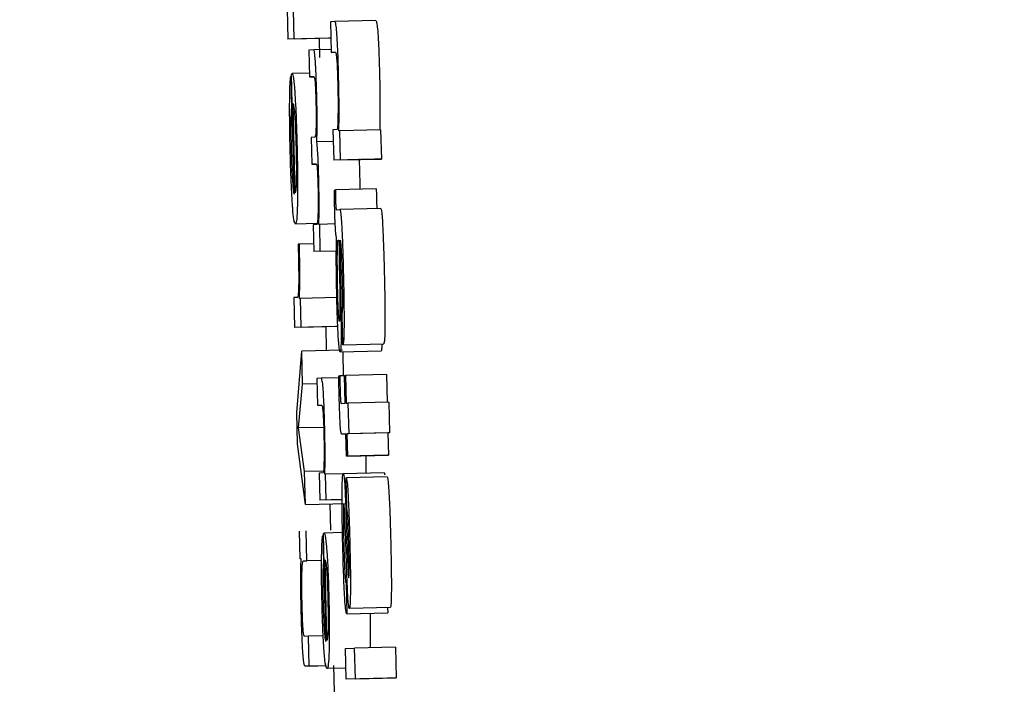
# Model space of a CAD drawing. Header units: inches. Extents: x 170 to 312, y 215 to 248.
# Tile 193 of 256: x 210.1537 to 210.1773, y 243.4941 to 243.5101. Entities that reach past the tile are written whole.
import ezdxf

# ---------------------------------------------------------------- set-up
doc = ezdxf.new("R2010")
doc.units = ezdxf.units.IN
doc.header["$LTSCALE"] = 0.25
doc.header["$MEASUREMENT"] = 0
doc.layers.add('ANNOTATIONS', color=1, linetype='Continuous')
doc.layers.add('MOTOR RH', color=7, linetype='Continuous')
doc.styles.add('ARIAL', font='arial.ttf', dxfattribs={"height": 0.09375})
doc.dimstyles.new('STANDARD$0', dxfattribs={"dimtxt": 0.09375, "dimasz": 0.09375, "dimexe": 0.03125, "dimexo": 0.046875, "dimgap": 0.09, "dimtad": 0, "dimtih": 1, "dimtoh": 1, "dimdec": 4, "dimzin": 0, "dimdsep": 46, "dimtxsty": 'ARIAL', "dimcen": 0.09, "dimadec": 0, "dimazin": 0, "dimtfac": 1, "dimtdec": 4, "dimtofl": 0, "dimtmove": 0, "dimatfit": 1, "dimfxl": 1, "dimtolj": 1, "dimtzin": 0, "dimarcsym": 0})

# ---------------------------------------------------------------- blocks, each defined once
blk = doc.blocks.new('*D31')
at = {"layer": 'ANNOTATIONS', "color": 0, "lineweight": -2, "transparency": 16777216}
for p, q in [((209.952995, 244.125047), (211.798957, 244.125047)), ((211.767707, 244.031297), (211.767707, 242.331666)), ((211.767707, 240.197174), (211.767707, 241.896805)), ((211.037182, 240.103424), (211.798957, 240.103424))]:
    blk.add_line(p, q, dxfattribs=at)
at = {"layer": 'ANNOTATIONS', "color": 0, "transparency": 16777216}
for points in [[(211.752082, 244.031297), (211.783332, 244.031297), (211.767707, 244.125047)], [(211.752082, 240.197174), (211.783332, 240.197174), (211.767707, 240.103424)]]:
    blk.add_solid(points, dxfattribs=at)
at = {"layer": 'defpoints', "color": 0, "transparency": 16777216}
for p in [(209.90612, 244.125047), (210.990307, 240.103424), (211.767707, 240.103424)]:
    blk.add_point(p, dxfattribs=at)
at = {"layer": 'ANNOTATIONS', "color": 0, "transparency": 16777216, "insert": (211.767707, 242.114236), "char_height": 0.09375, "attachment_point": 5, "style": 'ARIAL'}
blk.add_mtext('\\A1;OPENING\\PHEIGHT', dxfattribs=at)
blk = doc.blocks.new('*D32')
at = {"layer": 'ANNOTATIONS', "color": 0, "lineweight": -2, "transparency": 16777216}
for p, q in [((209.952995, 244.96103), (212.453946, 244.96103)), ((212.422696, 244.86728), (212.422696, 242.749657)), ((212.422696, 240.197174), (212.422696, 242.314797)), ((211.957527, 240.103424), (212.453946, 240.103424))]:
    blk.add_line(p, q, dxfattribs=at)
at = {"layer": 'ANNOTATIONS', "color": 0, "transparency": 16777216}
for points in [[(212.407071, 244.86728), (212.438321, 244.86728), (212.422696, 244.96103)], [(212.407071, 240.197174), (212.438321, 240.197174), (212.422696, 240.103424)]]:
    blk.add_solid(points, dxfattribs=at)
at = {"layer": 'defpoints', "color": 0, "transparency": 16777216}
for p in [(209.90612, 244.96103), (211.910652, 240.103424), (212.422696, 240.103424)]:
    blk.add_point(p, dxfattribs=at)
at = {"layer": 'ANNOTATIONS', "color": 0, "transparency": 16777216, "insert": (212.422696, 242.532227), "char_height": 0.09375, "attachment_point": 5, "style": 'ARIAL'}
blk.add_mtext('\\A1;TOTAL\\PHEIGHT', dxfattribs=at)

msp = doc.modelspace()

# ---------------------------------------------------------------- linework, layer by layer
at = {"layer": 'MOTOR RH'}
for p, q in [((210.1601, 243.510311), (210.160117, 243.509592)), ((210.160274, 243.5096), (210.160257, 243.510288)), ((210.16125, 243.510015), (210.161143, 243.51001)), ((210.161143, 243.51001), (210.161161, 243.509274)), ((210.162233, 243.510039), (210.16125, 243.510015)), ((210.161101, 243.509616), (210.160117, 243.509592)), ((210.160274, 243.5096), (210.160117, 243.509592)), ((210.160274, 243.5096), (210.161152, 243.509621)), ((210.160873, 243.50961), (210.160883, 243.509149)), ((210.161152, 243.509618), (210.161101, 243.509616)), ((210.161159, 243.509347), (210.160743, 243.509337)), ((210.160743, 243.509337), (210.160628, 243.509331)), ((210.160628, 243.509331), (210.160643, 243.508685)), ((210.161161, 243.509274), (210.161264, 243.509279)), ((210.161265, 243.509277), (210.161161, 243.509274)), ((210.160189, 243.508697), (210.160206, 243.507978)), ((210.160207, 243.508697), (210.160189, 243.508697)), ((210.160275, 243.505869), (210.160206, 243.50875)), ((210.160641, 243.508776), (210.160223, 243.508766)), ((210.160643, 243.508685), (210.160747, 243.508689)), ((210.160747, 243.508687), (210.160643, 243.508685)), ((210.160224, 243.507979), (210.160206, 243.507978)), ((210.160299, 243.505901), (210.160247, 243.508048)), ((210.160766, 243.507238), (210.160678, 243.507234)), ((210.160678, 243.507234), (210.160694, 243.506587)), ((210.161306, 243.507423), (210.161205, 243.507418)), ((210.161205, 243.507418), (210.161223, 243.506682)), ((210.161367, 243.507388), (210.161347, 243.507387)), ((210.16235, 243.507411), (210.161367, 243.507388)), ((210.161383, 243.50669), (210.161367, 243.507388)), ((210.16235, 243.507411), (210.162367, 243.506713)), ((210.161212, 243.507138), (210.160819, 243.507129)), ((210.160694, 243.506587), (210.160803, 243.506593)), ((210.160804, 243.50659), (210.160694, 243.506587)), ((210.162206, 243.506706), (210.161223, 243.506682)), ((210.161383, 243.50669), (210.161223, 243.506682)), ((210.161383, 243.50669), (210.162367, 243.506713)), ((210.162367, 243.506713), (210.162206, 243.506706)), ((210.161848, 243.506221), (210.161852, 243.505984)), ((210.161238, 243.505969), (210.161263, 243.50597)), ((210.162246, 243.505994), (210.161263, 243.50597)), ((210.161288, 243.505495), (210.161369, 243.505499)), ((210.162353, 243.505522), (210.161369, 243.505499)), ((210.160817, 243.505164), (210.160302, 243.505152)), ((210.160817, 243.50514), (210.160728, 243.505136)), ((210.160728, 243.505136), (210.160744, 243.50449)), ((210.160885, 243.505144), (210.160866, 243.505143)), ((210.161258, 243.505153), (210.160885, 243.505144)), ((210.1609, 243.504497), (210.160885, 243.505144)), ((210.160396, 243.504665), (210.160367, 243.504664)), ((210.160739, 243.504674), (210.160396, 243.504665)), ((210.161327, 243.50476), (210.161349, 243.504761)), ((210.161286, 243.504503), (210.160744, 243.50449)), ((210.1609, 243.504497), (210.160744, 243.50449)), ((210.1609, 243.504497), (210.161286, 243.504506)), ((210.161354, 243.50432), (210.161365, 243.50374)), ((210.161376, 243.504363), (210.161388, 243.503757)), ((210.160349, 243.50339), (210.160266, 243.503386)), ((210.160266, 243.503386), (210.160283, 243.502668)), ((210.160424, 243.503364), (210.160398, 243.503362)), ((210.161297, 243.503385), (210.160424, 243.503364)), ((210.16044, 243.502675), (210.160424, 243.503364)), ((210.16144, 243.502251), (210.161422, 243.502987)), ((210.161267, 243.502691), (210.160283, 243.502668)), ((210.16044, 243.502675), (210.160283, 243.502668)), ((210.16044, 243.502675), (210.16132, 243.502696)), ((210.161032, 243.502686), (210.161045, 243.50211)), ((210.16132, 243.502694), (210.161267, 243.502691)), ((210.16144, 243.502251), (210.162423, 243.502274)), ((210.160333, 243.500622), (210.160454, 243.502095)), ((210.161437, 243.502119), (210.160454, 243.502095)), ((210.160473, 243.501306), (210.160454, 243.502095)), ((210.16236, 243.502099), (210.161376, 243.502075)), ((210.161438, 243.502077), (210.161452, 243.501505)), ((210.160374, 243.500253), (210.160473, 243.501306)), ((210.16082, 243.501314), (210.160473, 243.501306)), ((210.160922, 243.501448), (210.160817, 243.501443)), ((210.160817, 243.501443), (210.160832, 243.500796)), ((210.161345, 243.501458), (210.160922, 243.501448)), ((210.161344, 243.501502), (210.161369, 243.501503)), ((210.161483, 243.501505), (210.161369, 243.501503)), ((210.161483, 243.501508), (210.161508, 243.501509)), ((210.161499, 243.500845), (210.161483, 243.501508)), ((210.162491, 243.501533), (210.161508, 243.501509)), ((210.161508, 243.501509), (210.161524, 243.500846)), ((210.162491, 243.501533), (210.162507, 243.50087)), ((210.161401, 243.50084), (210.161499, 243.500845)), ((210.161524, 243.500846), (210.161564, 243.500848)), ((210.162547, 243.500871), (210.161564, 243.500848)), ((210.161564, 243.500848), (210.161582, 243.500112)), ((210.162547, 243.500871), (210.162565, 243.500135)), ((210.160351, 243.499874), (210.160333, 243.500622)), ((210.160832, 243.500796), (210.160934, 243.500801)), ((210.160982, 243.500267), (210.160374, 243.500253)), ((210.160523, 243.499208), (210.160374, 243.500253)), ((210.162525, 243.500133), (210.161541, 243.50011)), ((210.162565, 243.500135), (210.161582, 243.500112)), ((210.162565, 243.500135), (210.162525, 243.500133)), ((210.162525, 243.500133), (210.162537, 243.499597)), ((210.161517, 243.500109), (210.161422, 243.500104)), ((210.161517, 243.500106), (210.161422, 243.500104)), ((210.161529, 243.499572), (210.161517, 243.500109)), ((210.161582, 243.500112), (210.161541, 243.50011)), ((210.161541, 243.50011), (210.161554, 243.499573)), ((210.160542, 243.498414), (210.160351, 243.499874)), ((210.162513, 243.499595), (210.161529, 243.499572)), ((210.161554, 243.499573), (210.161529, 243.499572)), ((210.161554, 243.499573), (210.162537, 243.499597)), ((210.162537, 243.499597), (210.162513, 243.499595)), ((210.160977, 243.499218), (210.160523, 243.499208)), ((210.160542, 243.498414), (210.160523, 243.499208)), ((210.16097, 243.499172), (210.160872, 243.499167)), ((210.162435, 243.499177), (210.161452, 243.499154)), ((210.160872, 243.499167), (210.160887, 243.498521)), ((210.161029, 243.499141), (210.16101, 243.49914)), ((210.16145, 243.499151), (210.161029, 243.499141)), ((210.161044, 243.498528), (210.161029, 243.499141)), ((210.16152, 243.499053), (210.161526, 243.499053)), ((210.161538, 243.498317), (210.16152, 243.499053)), ((210.162509, 243.499077), (210.161526, 243.499053)), ((210.161424, 243.498534), (210.160887, 243.498521)), ((210.161044, 243.498528), (210.160887, 243.498521)), ((210.161044, 243.498528), (210.161424, 243.498537)), ((210.160542, 243.498414), (210.161526, 243.498438)), ((210.16113, 243.498429), (210.161144, 243.497793)), ((210.160417, 243.497106), (210.160401, 243.497771)), ((210.160575, 243.49706), (210.160558, 243.497779)), ((210.161529, 243.496989), (210.161502, 243.497789)), ((210.161529, 243.497867), (210.161547, 243.497323)), ((210.160958, 243.497665), (210.160973, 243.497018)), ((210.160976, 243.497665), (210.160958, 243.497665)), ((210.161037, 243.49512), (210.160975, 243.497712)), ((210.161434, 243.497737), (210.160992, 243.497726)), ((210.160441, 243.497106), (210.160417, 243.497106)), ((210.160495, 243.497057), (210.160575, 243.49706)), ((210.160931, 243.497069), (210.160575, 243.49706)), ((210.161061, 243.495148), (210.161014, 243.497081)), ((210.160992, 243.497018), (210.160973, 243.497018)), ((210.161578, 243.496664), (210.161583, 243.496649)), ((210.161519, 243.49652), (210.161537, 243.495783)), ((210.162581, 243.495936), (210.161598, 243.495913)), ((210.162517, 243.495935), (210.16252, 243.495807)), ((210.161537, 243.495783), (210.16252, 243.495807)), ((210.160618, 243.49525), (210.160518, 243.495245)), ((210.16097, 243.495258), (210.160618, 243.49525)), ((210.160635, 243.494531), (210.160618, 243.49525)), ((210.161504, 243.494953), (210.161724, 243.494963)), ((210.161522, 243.494217), (210.161504, 243.494953)), ((210.162708, 243.494987), (210.161724, 243.494963)), ((210.161742, 243.494227), (210.161724, 243.494963)), ((210.162708, 243.494987), (210.162725, 243.494251)), ((210.161052, 243.494539), (210.160534, 243.494527)), ((210.160635, 243.494531), (210.160534, 243.494527)), ((210.160635, 243.494531), (210.161052, 243.494542)), ((210.161516, 243.494485), (210.161062, 243.494474)), ((210.161219, 243.494543), (210.161241, 243.493593)), ((210.162505, 243.49424), (210.161522, 243.494217)), ((210.161742, 243.494227), (210.161522, 243.494217)), ((210.161742, 243.494227), (210.162725, 243.494251)), ((210.162725, 243.494251), (210.162505, 243.49424))]:
    msp.add_line(p, q, dxfattribs=at)
for points, knots in [([(210.16134, 243.50868), (210.161336, 243.508848), (210.161328, 243.509138), (210.161313, 243.509519), (210.161295, 243.509793), (210.161273, 243.509987), (210.161259, 243.510005), (210.16125, 243.510015)], [0, 0, 0, 0, 0.219105, 0.377951, 0.537672, 0.720482, 1, 1, 1, 1]), ([(210.162233, 243.510039), (210.162243, 243.510027), (210.162257, 243.510009), (210.162279, 243.509805), (210.162296, 243.509536), (210.162312, 243.509154), (210.162319, 243.508871), (210.162324, 243.508703)], [0, 0, 0, 0, 0.294641, 0.4626, 0.631828, 0.780671, 1, 1, 1, 1]), ([(210.160784, 243.509021), (210.16078, 243.509079), (210.16077, 243.509218), (210.160755, 243.509322), (210.160747, 243.509332), (210.160743, 243.509337)], [0, 0, 0, 0, 0.297576, 0.706286, 1, 1, 1, 1]), ([(210.161264, 243.509279), (210.16127, 243.509272), (210.161279, 243.509262), (210.161293, 243.509139), (210.161304, 243.508974), (210.161313, 243.508748), (210.161318, 243.508586), (210.16132, 243.508495)], [0, 0, 0, 0, 0.308053, 0.481247, 0.655919, 0.80485, 1, 1, 1, 1]), ([(210.160816, 243.508197), (210.160813, 243.508334), (210.160806, 243.508586), (210.160793, 243.508863), (210.160786, 243.508983), (210.160784, 243.509021)], [0, 0, 0, 0, 0.447568, 0.8278022, 1, 1, 1, 1]), ([(210.160164, 243.50809), (210.160165, 243.508186), (210.160168, 243.508418), (210.160177, 243.508613), (210.160186, 243.508676), (210.160189, 243.508697)], [0, 0, 0, 0, 0.325054, 0.780398, 1, 1, 1, 1]), ([(210.160206, 243.50875), (210.160209, 243.508754), (210.160214, 243.508761), (210.16022, 243.508764), (210.160223, 243.508766)], [0, 0, 0, 0, 0.500001, 1, 1, 1, 1]), ([(210.160223, 243.508766), (210.160229, 243.508759), (210.160244, 243.508743), (210.160267, 243.508579), (210.160283, 243.508364), (210.160289, 243.508292)], [0, 0, 0, 0, 0.301423, 0.767443, 1, 1, 1, 1]), ([(210.160747, 243.508689), (210.160752, 243.508684), (210.160761, 243.508676), (210.160773, 243.508577), (210.160781, 243.508459), (210.160789, 243.50829), (210.160793, 243.508156), (210.160795, 243.508082)], [0, 0, 0, 0, 0.350059, 0.523129, 0.668896, 0.815055, 1, 1, 1, 1]), ([(210.161351, 243.508036), (210.16135, 243.508119), (210.161348, 243.508326), (210.161343, 243.508547), (210.16134, 243.50868)], [0, 0, 0, 0, 0.402664, 1, 1, 1, 1]), ([(210.162324, 243.508703), (210.162326, 243.508615), (210.162331, 243.508394), (210.162333, 243.508185), (210.162334, 243.50806)], [0, 0, 0, 0, 0.401426, 1, 1, 1, 1]), ([(210.16132, 243.508495), (210.161322, 243.508387), (210.161327, 243.508171), (210.161327, 243.507908), (210.161325, 243.507773), (210.161324, 243.507715)], [0, 0, 0, 0, 0.364525, 0.727527, 1, 1, 1, 1]), ([(210.160289, 243.508292), (210.160296, 243.508165), (210.160312, 243.507912), (210.160329, 243.507448), (210.160337, 243.507146), (210.160341, 243.507019)], [0, 0, 0, 0, 0.365484, 0.731543, 1, 1, 1, 1]), ([(210.160824, 243.507649), (210.160824, 243.50772), (210.160823, 243.507893), (210.160819, 243.508085), (210.160816, 243.508197)], [0, 0, 0, 0, 0.412982, 1, 1, 1, 1]), ([(210.160176, 243.506944), (210.160173, 243.507078), (210.160166, 243.507405), (210.160163, 243.507801), (210.160164, 243.508023), (210.160164, 243.50809)], [0, 0, 0, 0, 0.326432, 0.79831, 1, 1, 1, 1]), ([(210.160206, 243.507978), (210.160204, 243.507934), (210.160198, 243.507844), (210.160195, 243.507712), (210.160193, 243.507646)], [0, 0, 0, 0, 0.495503, 1, 1, 1, 1]), ([(210.160247, 243.508048), (210.160255, 243.508014), (210.160268, 243.507961), (210.160288, 243.507746), (210.160301, 243.507493), (210.160311, 243.507228), (210.160315, 243.507066), (210.160317, 243.506998)], [0, 0, 0, 0, 0.336425, 0.526237, 0.7178288, 0.8828992, 1, 1, 1, 1]), ([(210.160795, 243.508082), (210.160796, 243.508004), (210.1608, 243.50785), (210.1608, 243.507644), (210.160798, 243.50754), (210.160797, 243.507488)], [0, 0, 0, 0, 0.334413, 0.668534, 1, 1, 1, 1]), ([(210.161347, 243.507387), (210.161348, 243.507483), (210.161351, 243.507677), (210.161351, 243.507916), (210.161351, 243.508036)], [0, 0, 0, 0, 0.493971, 1, 1, 1, 1]), ([(210.162334, 243.50806), (210.162334, 243.507927), (210.162335, 243.50769), (210.162332, 243.507496), (210.16233, 243.50741)], [0, 0, 0, 0, 0.557546, 1, 1, 1, 1]), ([(210.161324, 243.507715), (210.161322, 243.507632), (210.161319, 243.507491), (210.161311, 243.507427), (210.161307, 243.507423), (210.161306, 243.507423)], [0, 0, 0, 0, 0.537306, 0.912155, 1, 1, 1, 1]), ([(210.160193, 243.507646), (210.160193, 243.507605), (210.160192, 243.507511), (210.160193, 243.507399), (210.160194, 243.507335)], [0, 0, 0, 0, 0.42604, 1, 1, 1, 1]), ([(210.160797, 243.507488), (210.160795, 243.507425), (210.160788, 243.507266), (210.160776, 243.50724), (210.160767, 243.507238), (210.160766, 243.507238)], [0, 0, 0, 0, 0.360913, 0.916991, 1, 1, 1, 1]), ([(210.160819, 243.507129), (210.16082, 243.507205), (210.160823, 243.507359), (210.160824, 243.507551), (210.160824, 243.507649)], [0, 0, 0, 0, 0.49412, 1, 1, 1, 1]), ([(210.160194, 243.507335), (210.160194, 243.507301), (210.160195, 243.507234), (210.160197, 243.507107), (210.160199, 243.507014), (210.1602, 243.506956)], [0, 0, 0, 0, 0.273572, 0.547356, 1, 1, 1, 1]), ([(210.160317, 243.506998), (210.16032, 243.506867), (210.160325, 243.506607), (210.160325, 243.506393), (210.160324, 243.506287)], [0, 0, 0, 0, 0.504724, 1, 1, 1, 1]), ([(210.160341, 243.507019), (210.160345, 243.506808), (210.160354, 243.506386), (210.160355, 243.505934), (210.160351, 243.50573), (210.16035, 243.505674)], [0, 0, 0, 0, 0.417995, 0.838646, 1, 1, 1, 1]), ([(210.160848, 243.506695), (210.160844, 243.506773), (210.160834, 243.506951), (210.160824, 243.507065), (210.160819, 243.507129)], [0, 0, 0, 0, 0.433566, 1, 1, 1, 1]), ([(210.16023, 243.505634), (210.160222, 243.505761), (210.160206, 243.506015), (210.160188, 243.506491), (210.16018, 243.506805), (210.160176, 243.506944)], [0, 0, 0, 0, 0.358276, 0.717013, 1, 1, 1, 1]), ([(210.1602, 243.506956), (210.160202, 243.506884), (210.160207, 243.506706), (210.160213, 243.50654), (210.160217, 243.506442)], [0, 0, 0, 0, 0.405569, 1, 1, 1, 1]), ([(210.160803, 243.506593), (210.160807, 243.506587), (210.160815, 243.506579), (210.160825, 243.506485), (210.160833, 243.506369), (210.160839, 243.506213), (210.160842, 243.506104), (210.160844, 243.506045)], [0, 0, 0, 0, 0.34357, 0.511483, 0.680749, 0.82759, 1, 1, 1, 1]), ([(210.160864, 243.506197), (210.160863, 243.506265), (210.160858, 243.506438), (210.160852, 243.506598), (210.160848, 243.506695)], [0, 0, 0, 0, 0.387449, 1, 1, 1, 1]), ([(210.161831, 243.506719), (210.161833, 243.506658), (210.16184, 243.506502), (210.161845, 243.506327), (210.161848, 243.506221)], [0, 0, 0, 0, 0.38743, 1, 1, 1, 1]), ([(210.160217, 243.506442), (210.16022, 243.506383), (210.160227, 243.506234), (210.160235, 243.506129), (210.16024, 243.506066)], [0, 0, 0, 0, 0.39604, 1, 1, 1, 1]), ([(210.160324, 243.506287), (210.160323, 243.506222), (210.160319, 243.506046), (210.160309, 243.505953), (210.160301, 243.505912), (210.160299, 243.505901)], [0, 0, 0, 0, 0.298281, 0.802755, 1, 1, 1, 1]), ([(210.16024, 243.506066), (210.160245, 243.506022), (210.160257, 243.505911), (210.160268, 243.505885), (210.160275, 243.505869)], [0, 0, 0, 0, 0.396585, 1, 1, 1, 1]), ([(210.160844, 243.506045), (210.160845, 243.505966), (210.160849, 243.505809), (210.160849, 243.505594), (210.160847, 243.505485), (210.160846, 243.505429)], [0, 0, 0, 0, 0.325395, 0.650479, 1, 1, 1, 1]), ([(210.160866, 243.505143), (210.160869, 243.505294), (210.160873, 243.505533), (210.16087, 243.505922), (210.160866, 243.506121), (210.160864, 243.506197)], [0, 0, 0, 0, 0.518895, 0.817198, 1, 1, 1, 1]), ([(210.161247, 243.505482), (210.161246, 243.505548), (210.161242, 243.505712), (210.16124, 243.505873), (210.161238, 243.505969)], [0, 0, 0, 0, 0.407553, 1, 1, 1, 1]), ([(210.161263, 243.50597), (210.161263, 243.505934), (210.161263, 243.505881), (210.161264, 243.505802), (210.161265, 243.505761), (210.161266, 243.50574)], [0, 0, 0, 0, 0.487154, 0.739862, 1, 1, 1, 1]), ([(210.162246, 243.505994), (210.162246, 243.505958), (210.162247, 243.505904), (210.162248, 243.505826), (210.162248, 243.505784), (210.162249, 243.505763)], [0, 0, 0, 0, 0.488047, 0.740308, 1, 1, 1, 1]), ([(210.160302, 243.505152), (210.16029, 243.505168), (210.16027, 243.505198), (210.160244, 243.505437), (210.160232, 243.505603), (210.16023, 243.505634)], [0, 0, 0, 0, 0.524364, 0.909651, 1, 1, 1, 1]), ([(210.16035, 243.505674), (210.160348, 243.505578), (210.160342, 243.50534), (210.160324, 243.505177), (210.160309, 243.505159), (210.160302, 243.505152)], [0, 0, 0, 0, 0.27648, 0.692155, 1, 1, 1, 1]), ([(210.161266, 243.50574), (210.161266, 243.505714), (210.161268, 243.505667), (210.16127, 243.505607), (210.161274, 243.505555), (210.16128, 243.505502), (210.161285, 243.505498), (210.161288, 243.505495)], [0, 0, 0, 0, 0.139665, 0.256118, 0.371746, 0.556544, 1, 1, 1, 1]), ([(210.162249, 243.505763), (210.16225, 243.505738), (210.162251, 243.505691), (210.162254, 243.50563), (210.162257, 243.505579), (210.162263, 243.505525), (210.162268, 243.505521), (210.162271, 243.505519)], [0, 0, 0, 0, 0.139699, 0.255411, 0.37164, 0.556468, 1, 1, 1, 1]), ([(210.160846, 243.505429), (210.160844, 243.505372), (210.160839, 243.505228), (210.160828, 243.50515), (210.16082, 243.505143), (210.160817, 243.50514)], [0, 0, 0, 0, 0.307091, 0.77976, 1, 1, 1, 1]), ([(210.161289, 243.504819), (210.161284, 243.504839), (210.161277, 243.504869), (210.161266, 243.505), (210.161257, 243.505154), (210.161251, 243.505322), (210.161248, 243.505431), (210.161247, 243.505482)], [0, 0, 0, 0, 0.319039, 0.503709, 0.689627, 0.856611, 1, 1, 1, 1]), ([(210.161369, 243.505499), (210.161376, 243.505488), (210.161387, 243.50547), (210.161404, 243.505283), (210.161421, 243.505001), (210.161439, 243.504534), (210.161449, 243.50415), (210.161455, 243.503917)], [0, 0, 0, 0, 0.208141, 0.351451, 0.494834, 0.694206, 1, 1, 1, 1]), ([(210.162353, 243.505522), (210.162359, 243.505512), (210.16237, 243.505493), (210.162388, 243.505307), (210.162404, 243.505024), (210.162422, 243.504557), (210.162432, 243.504174), (210.162438, 243.503941)], [0, 0, 0, 0, 0.208195, 0.351521, 0.494942, 0.694352, 1, 1, 1, 1]), ([(210.160367, 243.504664), (210.160368, 243.504639), (210.160369, 243.504588), (210.160371, 243.504505), (210.160373, 243.504449), (210.160373, 243.504417)], [0, 0, 0, 0, 0.31026, 0.618272, 1, 1, 1, 1]), ([(210.160403, 243.5044), (210.160401, 243.504477), (210.160399, 243.504566), (210.160396, 243.504654), (210.160396, 243.504665)], [0, 0, 0, 0, 0.86435, 1, 1, 1, 1]), ([(210.161297, 243.503403), (210.161294, 243.503547), (210.161287, 243.503886), (210.161283, 243.504392), (210.161287, 243.504676), (210.161289, 243.504819)], [0, 0, 0, 0, 0.267332, 0.629753, 1, 1, 1, 1]), ([(210.161309, 243.504195), (210.161309, 243.504275), (210.161309, 243.504438), (210.161311, 243.504562), (210.161313, 243.504626)], [0, 0, 0, 0, 0.489474, 1, 1, 1, 1]), ([(210.161313, 243.504626), (210.161314, 243.504656), (210.161317, 243.50473), (210.161322, 243.504758), (210.161326, 243.50476), (210.161327, 243.50476)], [0, 0, 0, 0, 0.368403, 0.910278, 1, 1, 1, 1]), ([(210.161349, 243.504761), (210.161349, 243.50469), (210.16135, 243.504548), (210.161353, 243.504396), (210.161354, 243.50432)], [0, 0, 0, 0, 0.4953, 1, 1, 1, 1]), ([(210.161383, 243.504766), (210.161381, 243.504761), (210.161377, 243.504754), (210.161374, 243.504692), (210.161374, 243.504651), (210.161374, 243.504636)], [0, 0, 0, 0, 0.56124, 0.836721, 1, 1, 1, 1]), ([(210.161374, 243.504636), (210.161374, 243.504611), (210.161374, 243.504562), (210.161375, 243.504469), (210.161376, 243.504401), (210.161376, 243.504363)], [0, 0, 0, 0, 0.3028951, 0.6046338, 1, 1, 1, 1]), ([(210.161431, 243.503893), (210.161427, 243.504038), (210.161421, 243.504253), (210.16141, 243.504518), (210.161401, 243.504668), (210.161392, 243.504754), (210.161386, 243.504762), (210.161383, 243.504766)], [0, 0, 0, 0, 0.342623, 0.509602, 0.678318, 0.823993, 1, 1, 1, 1]), ([(210.160373, 243.504417), (210.160376, 243.504292), (210.160381, 243.504065), (210.160382, 243.503772), (210.160379, 243.503646), (210.160378, 243.503586)], [0, 0, 0, 0, 0.390478, 0.706012, 1, 1, 1, 1]), ([(210.160398, 243.503362), (210.160402, 243.503473), (210.160408, 243.503646), (210.16041, 243.503998), (210.160407, 243.504245), (210.160404, 243.504379), (210.160403, 243.5044)], [0, 0, 0, 0, 0.447499, 0.700081, 0.954772, 1, 1, 1, 1]), ([(210.161318, 243.503558), (210.161316, 243.503638), (210.161311, 243.50386), (210.16131, 243.504064), (210.161309, 243.504195)], [0, 0, 0, 0, 0.362338, 1, 1, 1, 1]), ([(210.161455, 243.503917), (210.161458, 243.503779), (210.161466, 243.503425), (210.161471, 243.502991), (210.16147, 243.502754), (210.16147, 243.50269)], [0, 0, 0, 0, 0.319097, 0.817378, 1, 1, 1, 1]), ([(210.162438, 243.503941), (210.162441, 243.503803), (210.162449, 243.503449), (210.162455, 243.503015), (210.162453, 243.502777), (210.162453, 243.502714)], [0, 0, 0, 0, 0.319359, 0.817152, 1, 1, 1, 1]), ([(210.161365, 243.50374), (210.161367, 243.503611), (210.16137, 243.503394), (210.161374, 243.50313), (210.161373, 243.503019), (210.161373, 243.50298)], [0, 0, 0, 0, 0.486909, 0.817313, 1, 1, 1, 1]), ([(210.161388, 243.503757), (210.161391, 243.503571), (210.161398, 243.503197), (210.161402, 243.502842), (210.161403, 243.502664)], [0, 0, 0, 0, 0.495775, 1, 1, 1, 1]), ([(210.161422, 243.502987), (210.161426, 243.502997), (210.161433, 243.503013), (210.161438, 243.503131), (210.16144, 243.503309), (210.161438, 243.503572), (210.161433, 243.503778), (210.161431, 243.503893)], [0, 0, 0, 0, 0.224855, 0.383696, 0.542961, 0.74193, 1, 1, 1, 1]), ([(210.160378, 243.503586), (210.160375, 243.50354), (210.160368, 243.503399), (210.160357, 243.503394), (210.160349, 243.50339)], [0, 0, 0, 0, 0.323685, 1, 1, 1, 1]), ([(210.161337, 243.503017), (210.161334, 243.503089), (210.161326, 243.503253), (210.161321, 243.503448), (210.161318, 243.503558)], [0, 0, 0, 0, 0.438035, 1, 1, 1, 1]), ([(210.161333, 243.502434), (210.161329, 243.502513), (210.161318, 243.502707), (210.161306, 243.503052), (210.1613, 243.503301), (210.161297, 243.503403)], [0, 0, 0, 0, 0.285015, 0.705514, 1, 1, 1, 1]), ([(210.16136, 243.502812), (210.161357, 243.502819), (210.161351, 243.502831), (210.161343, 243.502927), (210.161339, 243.502994), (210.161337, 243.503017)], [0, 0, 0, 0, 0.491764, 0.825083, 1, 1, 1, 1]), ([(210.161373, 243.50298), (210.161372, 243.502939), (210.16137, 243.502856), (210.161365, 243.502815), (210.161361, 243.502812), (210.16136, 243.502812)], [0, 0, 0, 0, 0.412635, 0.826401, 1, 1, 1, 1]), ([(210.161403, 243.502664), (210.161403, 243.5026), (210.161403, 243.502426), (210.1614, 243.502306), (210.161397, 243.50223)], [0, 0, 0, 0, 0.368964, 1, 1, 1, 1]), ([(210.16147, 243.50269), (210.161468, 243.502596), (210.161465, 243.502408), (210.161454, 243.502272), (210.161445, 243.502257), (210.16144, 243.502251)], [0, 0, 0, 0, 0.344174, 0.688315, 1, 1, 1, 1]), ([(210.162453, 243.502714), (210.162452, 243.502619), (210.162449, 243.502431), (210.162437, 243.502295), (210.162428, 243.502281), (210.162423, 243.502274)], [0, 0, 0, 0, 0.344174, 0.688315, 1, 1, 1, 1]), ([(210.161376, 243.502075), (210.16137, 243.502086), (210.161359, 243.502105), (210.161344, 243.502264), (210.161336, 243.502391), (210.161333, 243.502434)], [0, 0, 0, 0, 0.445833, 0.812542, 1, 1, 1, 1]), ([(210.162381, 243.502253), (210.162379, 243.502216), (210.162373, 243.502118), (210.162365, 243.502106), (210.16236, 243.502099)], [0, 0, 0, 0, 0.377172, 1, 1, 1, 1]), ([(210.161397, 243.50223), (210.161395, 243.502193), (210.16139, 243.502094), (210.161382, 243.502082), (210.161376, 243.502075)], [0, 0, 0, 0, 0.377362, 1, 1, 1, 1]), ([(210.161006, 243.500275), (210.161002, 243.500428), (210.160996, 243.500686), (210.160981, 243.501015), (210.160965, 243.501252), (210.160944, 243.501423), (210.16093, 243.501439), (210.160922, 243.501448)], [0, 0, 0, 0, 0.212798, 0.361218, 0.509822, 0.704441, 1, 1, 1, 1]), ([(210.161355, 243.500969), (210.161353, 243.501057), (210.161349, 243.501236), (210.161346, 243.501413), (210.161344, 243.501502)], [0, 0, 0, 0, 0.499259, 1, 1, 1, 1]), ([(210.161369, 243.501503), (210.161369, 243.501458), (210.161371, 243.501368), (210.161373, 243.501276), (210.161374, 243.50123)], [0, 0, 0, 0, 0.497619, 1, 1, 1, 1]), ([(210.161374, 243.50123), (210.161375, 243.501194), (210.161377, 243.50111), (210.161381, 243.501006), (210.161383, 243.500953), (210.161384, 243.500938)], [0, 0, 0, 0, 0.356691, 0.809128, 1, 1, 1, 1]), ([(210.161369, 243.500523), (210.161367, 243.500594), (210.161361, 243.500739), (210.161357, 243.500891), (210.161355, 243.500969)], [0, 0, 0, 0, 0.491131, 1, 1, 1, 1]), ([(210.161384, 243.500938), (210.161385, 243.500921), (210.161388, 243.50088), (210.161394, 243.500845), (210.161398, 243.500842), (210.161401, 243.50084)], [0, 0, 0, 0, 0.191813, 0.491006, 1, 1, 1, 1]), ([(210.160934, 243.500801), (210.160941, 243.500792), (210.160951, 243.50078), (210.160966, 243.500625), (210.160975, 243.500471), (210.160982, 243.500291), (210.160985, 243.500171), (210.160986, 243.500113)], [0, 0, 0, 0, 0.4132325, 0.5687803, 0.7257205, 0.865871, 1, 1, 1, 1]), ([(210.161388, 243.500213), (210.161384, 243.500253), (210.161378, 243.500332), (210.161372, 243.500461), (210.161369, 243.500523)], [0, 0, 0, 0, 0.514066, 1, 1, 1, 1]), ([(210.161015, 243.49971), (210.161015, 243.499785), (210.161013, 243.499965), (210.161009, 243.500161), (210.161006, 243.500275)], [0, 0, 0, 0, 0.4153503, 1, 1, 1, 1]), ([(210.161422, 243.500104), (210.161418, 243.500106), (210.16141, 243.500109), (210.161399, 243.500128), (210.161391, 243.500184), (210.161388, 243.500213)], [0, 0, 0, 0, 0.3910331, 0.6915705, 1, 1, 1, 1]), ([(210.160986, 243.500113), (210.160988, 243.500026), (210.160991, 243.499853), (210.160992, 243.499616), (210.16099, 243.499493), (210.160988, 243.499428)], [0, 0, 0, 0, 0.324447, 0.647791, 1, 1, 1, 1]), ([(210.16101, 243.49914), (210.161011, 243.499223), (210.161015, 243.499391), (210.161015, 243.499603), (210.161015, 243.49971)], [0, 0, 0, 0, 0.4937298, 1, 1, 1, 1]), ([(210.160988, 243.499428), (210.160986, 243.499342), (210.160982, 243.499202), (210.160973, 243.49918), (210.16097, 243.499172)], [0, 0, 0, 0, 0.611022, 1, 1, 1, 1]), ([(210.161998, 243.499583), (210.161997, 243.499509), (210.161997, 243.499353), (210.161994, 243.499228), (210.161993, 243.499163)], [0, 0, 0, 0, 0.47646, 1, 1, 1, 1]), ([(210.162435, 243.499177), (210.162437, 243.499176), (210.162442, 243.499173), (210.162447, 243.499141), (210.162451, 243.499124)], [0, 0, 0, 0, 0.4317909, 1, 1, 1, 1]), ([(210.161425, 243.498707), (210.161426, 243.498811), (210.16143, 243.499019), (210.161441, 243.499142), (210.161449, 243.499151), (210.161452, 243.499154)], [0, 0, 0, 0, 0.406853, 0.816606, 1, 1, 1, 1]), ([(210.161452, 243.499154), (210.161454, 243.499152), (210.161459, 243.499148), (210.161464, 243.499118), (210.161467, 243.4991)], [0, 0, 0, 0, 0.431987, 1, 1, 1, 1]), ([(210.161467, 243.4991), (210.161473, 243.499059), (210.161482, 243.498986), (210.161491, 243.498823), (210.161495, 243.498752)], [0, 0, 0, 0, 0.566317, 1, 1, 1, 1]), ([(210.161526, 243.499053), (210.161531, 243.499036), (210.161541, 243.499001), (210.161557, 243.498817), (210.161566, 243.49866), (210.161569, 243.498594)], [0, 0, 0, 0, 0.368148, 0.737102, 1, 1, 1, 1]), ([(210.162509, 243.499077), (210.162514, 243.49906), (210.162524, 243.499024), (210.16254, 243.49884), (210.162549, 243.498683), (210.162553, 243.498618)], [0, 0, 0, 0, 0.368239, 0.737151, 1, 1, 1, 1]), ([(210.161439, 243.497476), (210.161434, 243.497698), (210.161426, 243.498085), (210.161423, 243.498498), (210.161424, 243.498666), (210.161425, 243.498707)], [0, 0, 0, 0, 0.504557, 0.87931, 1, 1, 1, 1]), ([(210.161495, 243.498752), (210.161499, 243.498659), (210.161512, 243.49838), (210.161522, 243.498073), (210.161529, 243.497867)], [0, 0, 0, 0, 0.3322898, 1, 1, 1, 1]), ([(210.161569, 243.498594), (210.161574, 243.498494), (210.161587, 243.498229), (210.1616, 243.497824), (210.161608, 243.497541), (210.16161, 243.497453)], [0, 0, 0, 0, 0.296448, 0.781501, 1, 1, 1, 1]), ([(210.162553, 243.498618), (210.162558, 243.498517), (210.162571, 243.498253), (210.162584, 243.497847), (210.162591, 243.497564), (210.162593, 243.497476)], [0, 0, 0, 0, 0.296456, 0.781118, 1, 1, 1, 1]), ([(210.161466, 243.498417), (210.161463, 243.498412), (210.161459, 243.498402), (210.161455, 243.498312), (210.161454, 243.498222), (210.161454, 243.498179)], [0, 0, 0, 0, 0.339214, 0.679828, 1, 1, 1, 1]), ([(210.161473, 243.498386), (210.161472, 243.498391), (210.16147, 243.498401), (210.161468, 243.498413), (210.161466, 243.498416), (210.161466, 243.498417)], [0, 0, 0, 0, 0.307055, 0.613876, 1, 1, 1, 1]), ([(210.161484, 243.498244), (210.161483, 243.49827), (210.161479, 243.498337), (210.161475, 243.498367), (210.161473, 243.498386)], [0, 0, 0, 0, 0.385869, 1, 1, 1, 1]), ([(210.161502, 243.497789), (210.161499, 243.497868), (210.161494, 243.498026), (210.161487, 243.498171), (210.161484, 243.498244)], [0, 0, 0, 0, 0.495977, 1, 1, 1, 1]), ([(210.161559, 243.498153), (210.161557, 243.49818), (210.161552, 243.498241), (210.161545, 243.498286), (210.16154, 243.498306), (210.161538, 243.498317)], [0, 0, 0, 0, 0.2797505, 0.635424, 1, 1, 1, 1]), ([(210.161454, 243.498179), (210.161454, 243.498085), (210.161455, 243.497878), (210.16146, 243.497643), (210.161463, 243.497515)], [0, 0, 0, 0, 0.4555656, 1, 1, 1, 1]), ([(210.161573, 243.497839), (210.16157, 243.497923), (210.161566, 243.498039), (210.16156, 243.498129), (210.161559, 243.498153)], [0, 0, 0, 0, 0.734204, 1, 1, 1, 1]), ([(210.161586, 243.497425), (210.161584, 243.497494), (210.16158, 243.497635), (210.161576, 243.49777), (210.161573, 243.497839)], [0, 0, 0, 0, 0.493975, 1, 1, 1, 1]), ([(210.160931, 243.497118), (210.160933, 243.49721), (210.160936, 243.497434), (210.160947, 243.497597), (210.160955, 243.49765), (210.160958, 243.497665)], [0, 0, 0, 0, 0.33621, 0.819917, 1, 1, 1, 1]), ([(210.160975, 243.497712), (210.160978, 243.497716), (210.160983, 243.497722), (210.160989, 243.497725), (210.160992, 243.497726)], [0, 0, 0, 0, 0.499968, 1, 1, 1, 1]), ([(210.160992, 243.497726), (210.160998, 243.497721), (210.161014, 243.497706), (210.161037, 243.497552), (210.161052, 243.497353), (210.161056, 243.497301)], [0, 0, 0, 0, 0.305644, 0.818281, 1, 1, 1, 1]), ([(210.161463, 243.497515), (210.161465, 243.497422), (210.161471, 243.497205), (210.161479, 243.496964), (210.161486, 243.496839), (210.161487, 243.496817)], [0, 0, 0, 0, 0.384571, 0.891244, 1, 1, 1, 1]), ([(210.161056, 243.497301), (210.161064, 243.497192), (210.161078, 243.496975), (210.161095, 243.496555), (210.161102, 243.496275), (210.161105, 243.496155)], [0, 0, 0, 0, 0.361652, 0.724722, 1, 1, 1, 1]), ([(210.161484, 243.496218), (210.161477, 243.49635), (210.161461, 243.496669), (210.161448, 243.497126), (210.161441, 243.497413), (210.161439, 243.497476)], [0, 0, 0, 0, 0.355694, 0.857743, 1, 1, 1, 1]), ([(210.161547, 243.497323), (210.16155, 243.497229), (210.161556, 243.497057), (210.161563, 243.496864), (210.161568, 243.496783), (210.161568, 243.496766)], [0, 0, 0, 0, 0.493648, 0.894085, 1, 1, 1, 1]), ([(210.161593, 243.496861), (210.161593, 243.496941), (210.161593, 243.497115), (210.161588, 243.497316), (210.161586, 243.497425)], [0, 0, 0, 0, 0.457855, 1, 1, 1, 1]), ([(210.16161, 243.497453), (210.161615, 243.497238), (210.161623, 243.496865), (210.161625, 243.496493), (210.161624, 243.496347), (210.161623, 243.496324)], [0, 0, 0, 0, 0.534365, 0.926212, 1, 1, 1, 1]), ([(210.162593, 243.497476), (210.162598, 243.497261), (210.162606, 243.496888), (210.162608, 243.496516), (210.162607, 243.496371), (210.162607, 243.496348)], [0, 0, 0, 0, 0.534375, 0.926226, 1, 1, 1, 1]), ([(210.160442, 243.495856), (210.160438, 243.496055), (210.160431, 243.49639), (210.160431, 243.496797), (210.160436, 243.497), (210.16044, 243.497085), (210.160441, 243.497106)], [0, 0, 0, 0, 0.386177, 0.648536, 0.910679, 1, 1, 1, 1]), ([(210.160473, 243.497011), (210.160476, 243.497025), (210.160483, 243.497054), (210.160491, 243.497056), (210.160495, 243.497057)], [0, 0, 0, 0, 0.496805, 1, 1, 1, 1]), ([(210.160941, 243.496086), (210.160938, 243.496206), (210.160932, 243.496489), (210.160929, 243.496847), (210.160931, 243.497046), (210.160931, 243.497118)], [0, 0, 0, 0, 0.319614, 0.752408, 1, 1, 1, 1]), ([(210.161014, 243.497081), (210.161025, 243.49704), (210.16104, 243.496984), (210.16106, 243.496723), (210.161071, 243.496492), (210.161078, 243.496285), (210.161081, 243.496169), (210.161082, 243.496136)], [0, 0, 0, 0, 0.451323, 0.619253, 0.788394, 0.94029, 1, 1, 1, 1]), ([(210.160463, 243.496006), (210.160461, 243.496112), (210.160457, 243.496324), (210.160456, 243.496613), (210.160459, 243.496752), (210.160461, 243.496823)], [0, 0, 0, 0, 0.327234, 0.655223, 1, 1, 1, 1]), ([(210.160461, 243.496823), (210.160462, 243.49686), (210.160465, 243.496946), (210.16047, 243.496987), (210.160473, 243.497011)], [0, 0, 0, 0, 0.438262, 1, 1, 1, 1]), ([(210.160973, 243.497018), (210.160971, 243.496978), (210.160965, 243.496898), (210.160961, 243.496778), (210.16096, 243.496718)], [0, 0, 0, 0, 0.496226, 1, 1, 1, 1]), ([(210.161487, 243.496817), (210.16149, 243.496765), (210.161497, 243.496645), (210.161508, 243.496555), (210.161516, 243.496531), (210.161519, 243.49652)], [0, 0, 0, 0, 0.294177, 0.667535, 1, 1, 1, 1]), ([(210.161556, 243.496302), (210.161552, 243.496391), (210.161542, 243.496608), (210.161534, 243.496848), (210.161529, 243.496989)], [0, 0, 0, 0, 0.413809, 1, 1, 1, 1]), ([(210.161583, 243.496649), (210.161585, 243.496654), (210.161589, 243.496663), (210.161592, 243.496742), (210.161593, 243.496821), (210.161593, 243.496861)], [0, 0, 0, 0, 0.33185, 0.664822, 1, 1, 1, 1]), ([(210.16096, 243.496718), (210.160959, 243.496677), (210.160958, 243.496593), (210.160959, 243.49649), (210.160959, 243.496438)], [0, 0, 0, 0, 0.489921, 1, 1, 1, 1]), ([(210.161568, 243.496766), (210.16157, 243.496747), (210.161573, 243.496698), (210.161576, 243.496677), (210.161578, 243.496664)], [0, 0, 0, 0, 0.3889377, 1, 1, 1, 1]), ([(210.160959, 243.496438), (210.160959, 243.496408), (210.16096, 243.496349), (210.160962, 243.496235), (210.160964, 243.49615), (210.160965, 243.496097)], [0, 0, 0, 0, 0.273123, 0.544547, 1, 1, 1, 1]), ([(210.162607, 243.496348), (210.162605, 243.496257), (210.162603, 243.496077), (210.162593, 243.495953), (210.162584, 243.495941), (210.162581, 243.495936)], [0, 0, 0, 0, 0.369161, 0.739758, 1, 1, 1, 1]), ([(210.160965, 243.496097), (210.160967, 243.49603), (210.160971, 243.495869), (210.160977, 243.495722), (210.160981, 243.495636)], [0, 0, 0, 0, 0.415661, 1, 1, 1, 1]), ([(210.161082, 243.496136), (210.161084, 243.496029), (210.161088, 243.495813), (210.161089, 243.495603), (210.161087, 243.49551), (210.161087, 243.495496)], [0, 0, 0, 0, 0.457281, 0.918661, 1, 1, 1, 1]), ([(210.161105, 243.496155), (210.161109, 243.49598), (210.161116, 243.495629), (210.161117, 243.495213), (210.161113, 243.495019), (210.161112, 243.494944)], [0, 0, 0, 0, 0.377578, 0.756758, 1, 1, 1, 1]), ([(210.161537, 243.495783), (210.161528, 243.495798), (210.161515, 243.495824), (210.161496, 243.496028), (210.161487, 243.496172), (210.161484, 243.496218)], [0, 0, 0, 0, 0.499461, 0.841072, 1, 1, 1, 1]), ([(210.161582, 243.495968), (210.161577, 243.496006), (210.161568, 243.496077), (210.16156, 243.49623), (210.161556, 243.496302)], [0, 0, 0, 0, 0.53162, 1, 1, 1, 1]), ([(210.161623, 243.496324), (210.161622, 243.496234), (210.161619, 243.496053), (210.161609, 243.49593), (210.161601, 243.495918), (210.161598, 243.495913)], [0, 0, 0, 0, 0.36941, 0.739765, 1, 1, 1, 1]), ([(210.160485, 243.495438), (210.160482, 243.495492), (210.160475, 243.495598), (210.160468, 243.495801), (210.160465, 243.495938), (210.160463, 243.496006)], [0, 0, 0, 0, 0.336294, 0.670944, 1, 1, 1, 1]), ([(210.160991, 243.494908), (210.160984, 243.495017), (210.160969, 243.495235), (210.160952, 243.495665), (210.160944, 243.495956), (210.160941, 243.496086)], [0, 0, 0, 0, 0.355134, 0.71149, 1, 1, 1, 1]), ([(210.161598, 243.495913), (210.161596, 243.495915), (210.161591, 243.495918), (210.161585, 243.49595), (210.161582, 243.495968)], [0, 0, 0, 0, 0.4441981, 1, 1, 1, 1]), ([(210.160479, 243.49488), (210.160474, 243.494986), (210.160462, 243.495198), (210.16045, 243.495551), (210.160445, 243.49577), (210.160442, 243.495856)], [0, 0, 0, 0, 0.378621, 0.75595, 1, 1, 1, 1]), ([(210.160981, 243.495636), (210.160983, 243.495578), (210.16099, 243.495441), (210.160998, 243.49535), (210.161002, 243.495297)], [0, 0, 0, 0, 0.423563, 1, 1, 1, 1]), ([(210.162095, 243.495797), (210.162096, 243.495752), (210.1621, 243.495533), (210.1621, 243.495237), (210.162097, 243.495043), (210.162095, 243.494967)], [0, 0, 0, 0, 0.136751, 0.662662, 1, 1, 1, 1]), ([(210.160518, 243.495245), (210.160512, 243.495251), (210.160502, 243.495259), (210.160491, 243.495355), (210.160486, 243.49542), (210.160485, 243.495438)], [0, 0, 0, 0, 0.611357, 0.886938, 1, 1, 1, 1]), ([(210.161087, 243.495496), (210.161086, 243.495443), (210.161082, 243.495286), (210.161072, 243.495198), (210.161063, 243.49516), (210.161061, 243.495148)], [0, 0, 0, 0, 0.261204, 0.769948, 1, 1, 1, 1]), ([(210.161002, 243.495297), (210.161007, 243.495257), (210.161019, 243.495156), (210.16103, 243.495133), (210.161037, 243.49512)], [0, 0, 0, 0, 0.4008628, 1, 1, 1, 1]), ([(210.161112, 243.494944), (210.161109, 243.494859), (210.161102, 243.494633), (210.161084, 243.494495), (210.161068, 243.49448), (210.161062, 243.494474)], [0, 0, 0, 0, 0.2662296, 0.7120744, 1, 1, 1, 1]), ([(210.160534, 243.494527), (210.160526, 243.494535), (210.160513, 243.494548), (210.160494, 243.494676), (210.160484, 243.494819), (210.160479, 243.49488)], [0, 0, 0, 0, 0.470117, 0.777276, 1, 1, 1, 1]), ([(210.161062, 243.494474), (210.161055, 243.494481), (210.161036, 243.494497), (210.161011, 243.494655), (210.160995, 243.494863), (210.160991, 243.494908)], [0, 0, 0, 0, 0.338037, 0.857299, 1, 1, 1, 1])]:
    msp.add_open_spline(points, degree=3, knots=knots, dxfattribs=at)

# ---------------------------------------------------------------- dimensions: what is measured, and where the dimension line sits
at = {"layer": 'ANNOTATIONS'}
for base, p1, p2, text, picture, middle in [((212.422696, 240.103424), (209.90612, 244.96103), (211.910652, 240.103424), 'TOTAL\\PHEIGHT', '*D32', (212.422696, 242.532227)), ((211.767707, 240.103424), (209.90612, 244.125047), (210.990307, 240.103424), 'OPENING\\PHEIGHT', '*D31', (211.767707, 242.114236))]:
    dim = msp.add_linear_dim(base=base, p1=p1, p2=p2, angle=90, text=text, dimstyle='STANDARD$0', dxfattribs=at)
    dim.commit()
    dim.dimension.update_dxf_attribs({"geometry": picture, "text_midpoint": middle})

doc.saveas('drawing.dxf')
